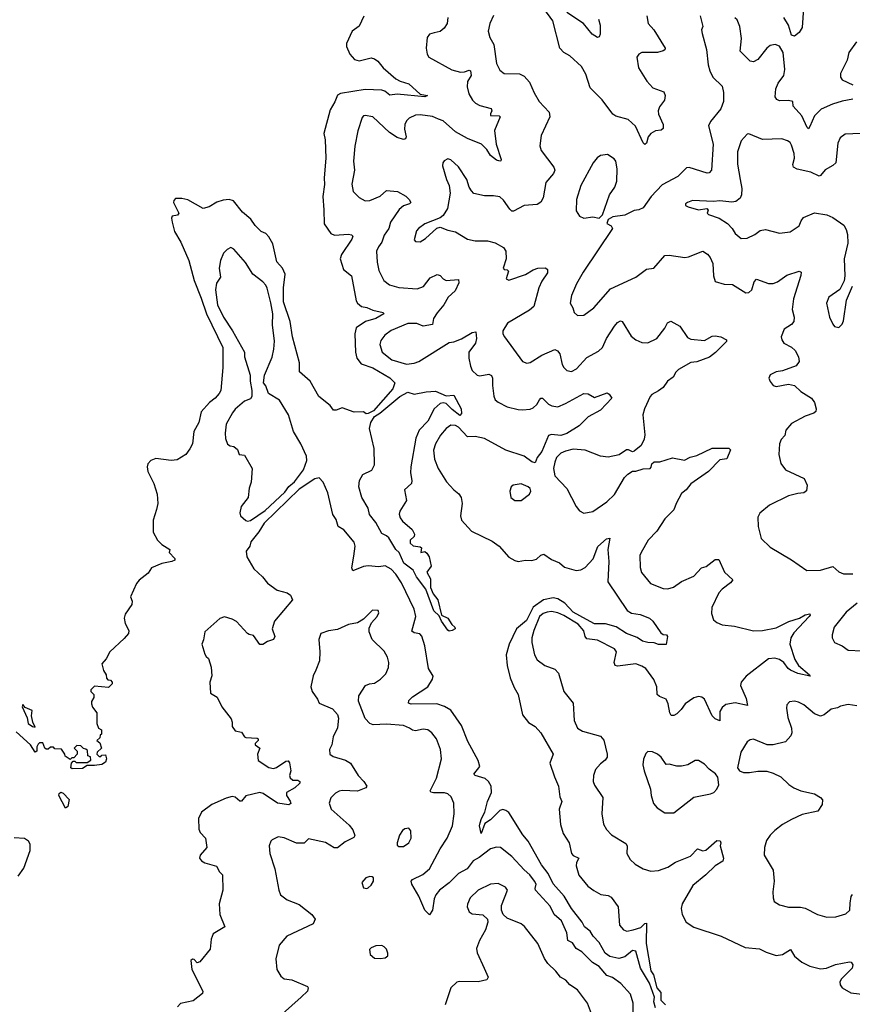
# Model space of a CAD drawing. Extents: x 1892934 to 2008621, y 567149 to 683290.
# Tile 226 of 256: x 1972864 to 1978312, y 643308 to 649750. Entities that reach past the tile are written whole.
import ezdxf

# ---------------------------------------------------------------- set-up
doc = ezdxf.new("R2010")
doc.units = 0

msp = doc.modelspace()

# ---------------------------------------------------------------- linework, layer by layer
at = {"layer": '0CON20XD'}
for points in [[(1975117, 649773), (1975085, 649707.5), (1975040, 649675), (1975002.5, 649595), (1975002.5, 649575), (1975023.8, 649525), (1975055, 649489.2), (1975085, 649482.3), (1975165, 649500.7), (1975185, 649495.4), (1975208.2, 649478.2), (1975242.2, 649435), (1975325, 649362.7), (1975355, 649347.3), (1975411.2, 649331.2), (1975485, 649262.5), (1975532.5, 649255), (1975515, 649246.7), (1975335, 649263.2), (1975286.3, 649256.3), (1975253.3, 649283.2), (1975235, 649290.3), (1975125, 649294.8), (1974962.9, 649267.1), (1974945, 649255.6), (1974927.4, 649212.6), (1974895, 649160.6), (1974854, 649005), (1974864.2, 648965), (1974868.6, 648845), (1974855.8, 648715), (1974858.8, 648671.2), (1974847.3, 648592.7), (1974853.8, 648506.2), (1974856.9, 648415), (1974901.3, 648351.3), (1974925, 648340), (1975016.8, 648346.8), (1975035, 648343.8), (1975043.8, 648335), (1975038.1, 648315), (1974969.5, 648215), (1974960.9, 648185), (1974982.2, 648115), (1975034.5, 648074.5), (1975065, 647912), (1975075.7, 647895), (1975100.8, 647875), (1975135, 647867.6), (1975175, 647849.6), (1975243.3, 647835), (1975246, 647826), (1975195, 647795.5), (1975127.1, 647775), (1975066, 647734), (1975058, 647695), (1975062.2, 647575), (1975070.4, 647535), (1975098.2, 647498.2), (1975175, 647472.9), (1975287.4, 647407.4), (1975318.9, 647375), (1975305.9, 647335), (1975179.6, 647190.4), (1975145, 647173.4), (1975132.4, 647172.4), (1975115, 647185.5), (1975053.4, 647183.4), (1974975, 647211.9), (1974935, 647195.7), (1974917.5, 647195), (1974895.4, 647225.4), (1974821.8, 647285), (1974765.5, 647385), (1974695.5, 647445.5), (1974695.3, 647505), (1974649.7, 647675), (1974634.2, 647775), (1974590, 647905), (1974589.8, 647995), (1974600.4, 648085), (1974584.7, 648124.7), (1974546.2, 648166.2), (1974521.3, 648285), (1974495, 648328.9), (1974475, 648351.5), (1974445, 648365.4), (1974405, 648404.5), (1974376.2, 648445), (1974321.9, 648491.9), (1974262.7, 648565), (1974235, 648573), (1974195, 648569.8), (1974155, 648555.7), (1974105, 648526.7), (1974065, 648515.3), (1973965, 648571.9), (1973925, 648581.5), (1973885, 648579.5), (1973872.6, 648567.4), (1973871.1, 648555), (1973906.4, 648483.6), (1973897.8, 648472.2), (1973862, 648465), (1973857.6, 648452.4), (1973861.3, 648425), (1973877.1, 648365), (1973919.7, 648295), (1973972.2, 648175), (1974005.7, 648045), (1974051.5, 647928.5)], [(1975965, 649778.8), (1975941.1, 649725), (1975929.4, 649675), (1975941.1, 649635), (1975967.1, 649587.1), (1975984.7, 649464.7), (1976005, 649419.2), (1976035, 649398.6), (1976135, 649395.6), (1976165, 649380.8), (1976201.1, 649341.1), (1976231.1, 649271.1), (1976264, 649215), (1976329.2, 649145), (1976334, 649115), (1976277.6, 648992.4), (1976268.1, 648925), (1976275.7, 648895), (1976360, 648785), (1976365.6, 648765), (1976356.8, 648743.2), (1976307.1, 648685), (1976290, 648585), (1976274.4, 648555.6), (1976249.7, 648540.3), (1976165.6, 648534.4), (1976095, 648497.5), (1976085, 648497.5), (1976070.5, 648510.5), (1976030.3, 648570.3), (1976005, 648590.8), (1975965, 648598.6), (1975905, 648597.1), (1975835, 648614.3), (1975821.1, 648631.1), (1975805.7, 648655), (1975790, 648705), (1975735, 648788), (1975685, 648833.3), (1975665, 648840), (1975642.3, 648827.7), (1975633.8, 648815), (1975631.2, 648795), (1975657.1, 648705), (1975675.4, 648665.4), (1975680.5, 648615), (1975663.1, 648515), (1975635, 648470), (1975616.1, 648453.9), (1975515, 648415.8), (1975473.3, 648385), (1975461.2, 648368.8), (1975445, 648310), (1975455, 648300), (1975485, 648297.5), (1975520.5, 648319.5), (1975593.3, 648386.7), (1975615, 648393.3), (1975665, 648372.5), (1975715, 648362.5), (1975795, 648314.3), (1975845, 648304.4), (1975925, 648304.3), (1975975, 648291.4), (1976030.3, 648260.3), (1976046.4, 648236.4), (1976047.8, 648185), (1976028.8, 648125), (1976035, 648116.7), (1976055, 648113.8), (1976063.8, 648105), (1976053.1, 648076.9)], [(1976967.5, 649775), (1976975.6, 649725.6), (1977014.5, 649684.5), (1977088, 649565), (1977085.8, 649554.2), (1977075, 649546.2), (1977037.5, 649535), (1976935, 649535.5), (1976915, 649524.4), (1976901.5, 649505), (1976914, 649435), (1976968.1, 649348.1), (1977006.9, 649305), (1977078.8, 649278.8), (1977088.8, 649255), (1977083.8, 649225), (1977050.3, 649179.7), (1977042.2, 649155), (1977045, 649133.3), (1977075.7, 649065), (1977075, 649037.5), (1977062.5, 649027.5), (1977025, 649022.9), (1976995, 649005.7), (1976977.1, 648985), (1976965, 648942.5), (1976955, 648933.3), (1976944.4, 648944.4), (1976894.6, 649054.6), (1976846.8, 649096.8), (1976765, 649119.2), (1976745, 649132), (1976676.2, 649226.2), (1976597.1, 649305), (1976569.6, 649395), (1976541.5, 649445), (1976463.4, 649513.4), (1976425.7, 649535), (1976399.4, 649565), (1976352.3, 649742.3), (1976295, 649823.1)], [(1976652.2, 649755), (1976662, 649715), (1976663.3, 649655), (1976655, 649637.5), (1976645, 649633.3), (1976611.2, 649655), (1976553.3, 649725), (1976445, 649796.7)], [(1977316.5, 649775), (1977333.8, 649705), (1977326.4, 649683.6), (1977330, 649660), (1977358.6, 649555), (1977368.6, 649455), (1977379.2, 649415), (1977400.8, 649375), (1977461.1, 649315), (1977468.9, 649275), (1977468.9, 649215), (1977451.7, 649168.3), (1977384.3, 649085), (1977371.4, 649055), (1977402.5, 648935), (1977390.8, 648765), (1977375, 648748), (1977362.7, 648747.3), (1977245, 648784), (1977228.3, 648781.7), (1977170.8, 648725), (1977069.1, 648670.9), (1976996.3, 648593.7), (1976945, 648519.4), (1976915, 648505.7), (1976885, 648502.9), (1976825, 648470.9), (1976745, 648460), (1976715, 648443.3), (1976706.7, 648416.7), (1976735, 648401.2), (1976743.8, 648385), (1976551.5, 648098.5), (1976508.6, 648021.4), (1976475.7, 647945), (1976467.1, 647895), (1976484.2, 647865), (1976492, 647835), (1976515, 647816), (1976555, 647817.1), (1976620.6, 647865), (1976730.5, 647989.5), (1976896.7, 648065), (1976965, 648117.1), (1977014.4, 648125.6), (1977085, 648206.9), (1977115, 648210.6), (1977215.6, 648194.4), (1977241.3, 648198.7), (1977335, 648235.7), (1977365, 648216.2), (1977382.5, 648195)], [(1977993.4, 649826.6), (1977985, 649698.8), (1977965, 649666.2), (1977935, 649642.5), (1977915, 649650), (1977894.3, 649715), (1977865, 649765.8)], [(1975665.8, 649765), (1975662, 649725), (1975642, 649695), (1975615, 649674.2), (1975575.7, 649664.3)], [(1978315, 649229.4), (1978245, 649216.4), (1978182, 649198), (1978108.8, 649165), (1978065, 649122), (1978035, 649052.5), (1978025, 649036.2), (1978018, 649045), (1977982.2, 649122.2), (1977926.5, 649185), (1977923.3, 649215), (1977895, 649221.9), (1977835, 649220), (1977818.8, 649228.8), (1977808, 649245), (1977811.7, 649298.3), (1977827.8, 649335), (1977864.5, 649385), (1977871.3, 649425), (1977859.7, 649535), (1977835, 649576.4), (1977808.1, 649588.1), (1977775, 649582.1), (1977753.3, 649565), (1977695, 649490.8), (1977665, 649474.2), (1977645, 649480), (1977579.2, 649545), (1977587.3, 649627.3), (1977577.1, 649705), (1977558.9, 649748.9), (1977543, 649763)], [(1975575.7, 649664.3), (1975545, 649656.2), (1975530, 649635), (1975523.8, 649565), (1975531.2, 649525), (1975542.5, 649505), (1975691.7, 649421.7), (1975748.2, 649408.2), (1975775, 649409.6), (1975805, 649420.6), (1975814, 649415), (1975817.7, 649385), (1975794.4, 649345), (1975791.7, 649311.7), (1975804, 649265), (1975828, 649225), (1975846.2, 649205), (1975875, 649188.9), (1975950, 649170), (1975954, 649155), (1975944, 649135), (1975945, 649123.8), (1976001.2, 649121.2), (1976008.8, 649115), (1975971.1, 649025), (1975981.5, 648935), (1976013.9, 648836.1), (1976013.3, 648826.7), (1976005.8, 648824.2), (1975985, 648831.8), (1975945, 648861.4), (1975921.1, 648901.1), (1975885.3, 648935.3), (1975795, 648972.9), (1975715, 649016.7), (1975635, 649087.8), (1975605, 649100.4), (1975565, 649117.8), (1975485, 649128.8), (1975455, 649126.5), (1975413.8, 649106.2), (1975395, 649089.2), (1975385.5, 649065), (1975383.3, 649035), (1975394, 648985), (1975388.6, 648971.4), (1975375, 648966), (1975335, 648979.5), (1975285, 649012.1), (1975175, 649115.7), (1975125, 649124.2), (1975115, 649122), (1975105, 649110), (1975076.4, 649023.6), (1975057.3, 648922.7), (1975048.4, 648825), (1975054.7, 648765), (1975037.1, 648675), (1975045.9, 648625.9), (1975085, 648587.1), (1975125, 648564.4), (1975155, 648568.5), (1975224, 648595), (1975265, 648632.2), (1975335.5, 648625.5), (1975391.2, 648595), (1975413.8, 648575), (1975423.8, 648555), (1975414.2, 648545.8), (1975375, 648533.1), (1975348.3, 648508.3), (1975290.9, 648425), (1975279.4, 648385), (1975249.1, 648340.9), (1975235, 648294.2), (1975212.5, 648265), (1975198.9, 648235), (1975202.7, 648165), (1975215, 648110), (1975248.1, 648045), (1975285, 648015.6), (1975345, 647998.2), (1975465, 647989.6), (1975506, 648004), (1975549.2, 648060.8), (1975595, 648084.2), (1975615, 648076.2), (1975635, 648054.3), (1975655, 648043.3), (1975735, 648050), (1975737.7, 648027.7), (1975714.6, 647975.4), (1975668.9, 647935), (1975640.6, 647885), (1975595, 647832), (1975572.9, 647795), (1975565, 647756), (1975505, 647745.8), (1975463.2, 647763.2), (1975405, 647762.1), (1975295.8, 647715.8), (1975253.1, 647686.9), (1975228, 647652), (1975221.9, 647625), (1975237.1, 647575), (1975299.2, 647525), (1975395, 647496.9), (1975445, 647502.2), (1975476.2, 647515), (1975675, 647639.2), (1975705, 647643.8), (1975755, 647662.5), (1975825, 647703.1), (1975848.6, 647708.6), (1975852.5, 647665), (1975845.9, 647635), (1975802.8, 647575), (1975802.8, 647535), (1975814.1, 647484.1), (1975825.4, 647455.4), (1975856.7, 647425), (1975875, 647420.6), (1975935, 647430.6), (1975952.5, 647422.5), (1975958.5, 647405), (1975957.5, 647357.5), (1975966.8, 647286.8), (1975975, 647264), (1975995, 647247.5), (1976055, 647218.1), (1976125, 647200.5), (1976155, 647198.9), (1976205, 647201.9), (1976225, 647210.6), (1976247.4, 647232.6), (1976265, 647264.2), (1976275, 647274.2), (1976285, 647274.2), (1976325, 647234.4), (1976345.8, 647224.2), (1976385, 647218.1), (1976435, 647238.6), (1976555, 647305.6), (1976585, 647302.9), (1976625, 647278), (1976708.3, 647308.3), (1976721.2, 647301.2), (1976738, 647275), (1976665, 647196.7), (1976585, 647152.5), (1976526, 647094), (1976445, 647042.2), (1976405, 647028.9), (1976345, 647035.8), (1976325, 647030), (1976281.6, 646925), (1976249.8, 646885), (1976238.3, 646851.8), (1976215, 646857.3), (1976165, 646894.8), (1976045, 646933.2), (1975905, 647010.8), (1975845, 647023.7), (1975795, 647020.2), (1975735, 647083.6), (1975715, 647095.6), (1975685, 647096.8), (1975655, 647076.2), (1975618.9, 647031.1), (1975586.2, 646975), (1975572.5, 646935), (1975578.2, 646875), (1975603.5, 646815), (1975657.6, 646727.6), (1975705, 646673.8), (1975738.3, 646648.3), (1975752.5, 646625), (1975760, 646585), (1975748, 646505), (1975756.2, 646475), (1975821.2, 646405), (1975955, 646339.4), (1976000.8, 646305), (1976064.5, 646234.5), (1976105, 646211.2), (1976125, 646206), (1976175, 646214), (1976215, 646211.2), (1976245, 646220), (1976275, 646248), (1976295, 646254), (1976345, 646218.8), (1976396.2, 646196.2), (1976428.5, 646168.5), (1976505, 646147.5), (1976535, 646151.9), (1976565, 646167.1), (1976617.6, 646222.4), (1976647.2, 646302.8), (1976705, 646353.3), (1976725, 646357.5), (1976711.9, 646285), (1976718.8, 646205), (1976711.9, 646071.9), (1976840, 645885), (1976867.9, 645867.9), (1976925, 645858.2), (1976985, 645835.4), (1977007.1, 645815), (1977059.3, 645739.3), (1977075, 645728), (1977095.7, 645725.7), (1977104, 645715), (1977095, 645662.5), (1977045, 645662.5), (1977015, 645673.8), (1976973.8, 645676.2), (1976940, 645685), (1976905, 645707.5), (1976835, 645734), (1976767.6, 645777.6), (1976697.5, 645797.5), (1976625, 645798.3), (1976573.8, 645825), (1976485, 645873), (1976432.1, 645932.1), (1976385, 645960.6), (1976355, 645967.1), (1976291.9, 645955), (1976224.4, 645905.6), (1976181.1, 645818.9), (1976115.8, 645765), (1976066.5, 645665), (1976047.7, 645595), (1976053.2, 645525), (1976072.9, 645445), (1976100, 645380), (1976127.1, 645335), (1976155, 645203.3), (1976192.8, 645152.8), (1976236.2, 645125), (1976275.4, 645085.4), (1976354, 644945), (1976332.5, 644885), (1976363.3, 644796.7), (1976389.4, 644735), (1976399.1, 644665), (1976411.1, 644635), (1976394.5, 644584.5), (1976402.9, 644485), (1976421.4, 644425), (1976459.5, 644365), (1976474.5, 644295), (1976485, 644281.9), (1976522, 644265), (1976507.1, 644235), (1976505.6, 644215), (1976523.3, 644153.3), (1976581.3, 644081.3), (1976622.1, 644052.1), (1976666.2, 644026.2), (1976715, 644020.4), (1976735, 644009.5), (1976780.2, 643945), (1976790, 643825), (1976814.5, 643794.5), (1976837.5, 643787.5), (1976878.8, 643795), (1976928.6, 643811.4), (1976955, 643837.5), (1976965, 643840), (1976963.3, 643705), (1976995, 643527.5), (1977011.1, 643501.1), (1977034.2, 643415), (1977058.5, 643385), (1977059.4, 643335), (1977090, 643305)], [(1978338.8, 649605), (1978290, 649535), (1978278, 649485), (1978235, 649397.5), (1978234.3, 649375), (1978245, 649356), (1978315, 649324.2)], [(1978365, 649006.4), (1978265, 649000.6), (1978233.6, 648976.4), (1978216.6, 648943.4), (1978204.4, 648815), (1978185, 648795.6), (1978135, 648767.1), (1978105, 648730.8), (1978095, 648727.5), (1978042.1, 648752.1), (1977951.4, 648771.4), (1977928, 648785), (1977923.3, 648803.3), (1977933.8, 648845), (1977932.9, 648875), (1977915, 648930), (1977905, 648947.5), (1977888.3, 648958.3), (1977851.2, 648971.2), (1977725, 648965.6), (1977635, 649003.8), (1977625, 649001.2), (1977585, 648958.8), (1977560.9, 648885), (1977560.4, 648805), (1977577.7, 648705), (1977590.4, 648645), (1977588.2, 648605), (1977578, 648582), (1977549.6, 648560.4), (1977525, 648556.2), (1977445, 648565.4), (1977405, 648561.9), (1977267.7, 648567.7), (1977233.3, 648555), (1977221.2, 648545), (1977221.2, 648535), (1977237.5, 648525), (1977305, 648507.1), (1977360, 648515), (1977370, 648505), (1977363.3, 648485), (1977372.5, 648475), (1977441.7, 648451.7), (1977496.5, 648416.5), (1977526.9, 648385), (1977545, 648352.5), (1977585, 648318), (1977625, 648321.9), (1977675, 648345.7), (1977709.7, 648370.3), (1977745, 648378.6), (1977835, 648354.2), (1977905, 648362.9), (1977965, 648400.8), (1977977.1, 648435), (1977993.6, 648456.4), (1978065, 648486), (1978145, 648474.2), (1978185, 648455.8), (1978256.2, 648405), (1978272.3, 648377.7), (1978281.4, 648345), (1978282.7, 648287.3), (1978260, 648185), (1978264.2, 648075), (1978258.3, 648041.7), (1978230, 647985), (1978158.8, 647935), (1978144, 647895), (1978164.2, 647804.2), (1978185, 647757.5), (1978195, 647742.5), (1978225, 647737.5)], [(1976655, 648452.5), (1976677, 648473), (1976724.3, 648605), (1976758.6, 648655), (1976771.1, 648695), (1976774.5, 648775), (1976765.6, 648825), (1976755, 648840.8), (1976709.5, 648869.5), (1976665, 648862), (1976643, 648847), (1976616, 648815), (1976535, 648666.2), (1976508.1, 648575), (1976505, 648500), (1976526.7, 648465), (1976555, 648452.9), (1976615, 648461.2), (1976655, 648452.5)], [(1974355, 646469.4), (1974375, 646474.7), (1974470.8, 646539.2), (1974600, 646660), (1974625, 646696), (1974663.5, 646726.5), (1974722.4, 646805), (1974743.3, 646866.7), (1974740, 646895), (1974703.6, 646975), (1974656.4, 647055), (1974622.9, 647165), (1974565, 647260.8), (1974493.1, 647305), (1974474, 647355), (1974458.8, 647375), (1974466.2, 647425), (1974517.4, 647542.6), (1974528.2, 647595), (1974532.5, 647647.5), (1974517.8, 647755), (1974521.3, 647825), (1974507.7, 647897.7), (1974484.7, 647994.7), (1974475, 648014.3), (1974455.8, 648035.8), (1974389.6, 648085), (1974341.2, 648161.2), (1974265, 648248.8), (1974245, 648260), (1974222.3, 648247.7), (1974197.7, 648222.3), (1974179.2, 648175), (1974170, 648125), (1974178.2, 648065), (1974152.6, 648027.4), (1974146.4, 647983.6), (1974159.7, 647885), (1974198.1, 647805), (1974257.8, 647715), (1974334.6, 647575), (1974336.2, 647545), (1974372, 647425), (1974371.9, 647385), (1974384.4, 647325), (1974384, 647286), (1974375, 647270), (1974335, 647254), (1974275, 647201.4), (1974257.5, 647177.5), (1974215.5, 647105), (1974208.1, 647045), (1974210.7, 647010.7), (1974225, 646974), (1974242.5, 646962.5), (1974265, 646957.8), (1974289.3, 646939.3), (1974301.2, 646905), (1974335, 646901.2), (1974385.8, 646815), (1974379.2, 646725), (1974365.8, 646684.2), (1974360, 646625), (1974313.3, 646565), (1974303.9, 646523.9), (1974310, 646505), (1974345, 646474.2), (1974355, 646469.4)], [(1977382.5, 648195), (1977399.2, 648155), (1977404.3, 648074.3), (1977415, 648037.5), (1977475, 648020), (1977528.8, 648018.8), (1977615, 647962.5), (1977635, 647966), (1977655, 647983.8), (1977670, 648035), (1977685, 648053.8), (1977764.4, 648024.4), (1977795, 648024.4), (1977823.8, 648035), (1977885, 648080), (1977965, 648105.8), (1977978.1, 648098.1), (1977975.9, 648075.9), (1977926.8, 647925), (1977919.6, 647855), (1977931.1, 647805), (1977930, 647775), (1977913.6, 647756.4), (1977866.5, 647725), (1977846.8, 647675), (1977850.4, 647655), (1977864.5, 647635), (1977915, 647606.9), (1977938.6, 647585), (1977961.4, 647545), (1977965.6, 647514.4), (1977944.2, 647485.8), (1977855, 647453.8), (1977815, 647446), (1977775, 647426.7), (1977766.7, 647405), (1977775, 647382.5), (1977795, 647357.5), (1977815, 647350), (1977895, 647366), (1977935, 647356.2), (1977975, 647318.8), (1978044.4, 647274.4), (1978064, 647245), (1978075.8, 647205), (1978072.7, 647187.3), (1978060, 647175), (1978005, 647157.1), (1977915, 647108.6), (1977878.1, 647065), (1977870.2, 647029.8), (1977847.2, 647002.8), (1977836.9, 646975), (1977832, 646905), (1977845.8, 646845.8), (1977876.2, 646805), (1977997.6, 646747.6), (1978017.5, 646705), (1978012.9, 646667.1), (1977995, 646654.3), (1977955, 646651.4), (1977895, 646635.7), (1977770, 646575), (1977708.3, 646521.7), (1977694.1, 646495.9), (1977697.5, 646435), (1977716.2, 646355), (1977775, 646300), (1977915, 646216.2), (1978015, 646146.2), (1978105, 646148.6), (1978185, 646171.9), (1978225, 646138.1), (1978255, 646125.6), (1978315.4, 646124.6)], [(1976053.1, 648076.9), (1976046.7, 648055), (1976065, 648046.2), (1976175, 648082.9), (1976225, 648114.4), (1976253.9, 648123.9), (1976305, 648127.5), (1976318, 648115), (1976316.9, 648095), (1976280.4, 648039.6), (1976261.4, 647995), (1976227.5, 647875), (1976199.6, 647850.4), (1976056.2, 647765), (1976026, 647715), (1976026.2, 647695), (1976036.2, 647675), (1976155, 647513.8), (1976182.3, 647502.3), (1976205, 647507.5), (1976280, 647555), (1976365, 647592.9), (1976384.5, 647584.5), (1976398.6, 647565), (1976414.6, 647494.6), (1976424.6, 647474.6), (1976445.5, 647455.5), (1976475, 647449.5), (1976506.9, 647465), (1976575, 647539.4), (1976652.5, 647582.5), (1976678, 647605), (1976704.2, 647665), (1976755.6, 647745), (1976775, 647768.6), (1976795, 647780), (1976805.6, 647775.6), (1976865, 647680.8), (1976895, 647655.8), (1976935, 647637.5), (1976975, 647635.6), (1977033.8, 647665), (1977085, 647732), (1977103.1, 647766.9), (1977125, 647777.5), (1977184.4, 647744.4), (1977235, 647671.2), (1977255, 647659.2), (1977345, 647651.9), (1977395, 647679.4), (1977415, 647682.9), (1977452.5, 647675), (1977490, 647655), (1977490, 647645), (1977418, 647572), (1977377.6, 647542.4), (1977295, 647511.1), (1977255, 647507.5), (1977175, 647462.2), (1977156.8, 647443.2), (1977139.3, 647410.7), (1977103.9, 647386.1), (1977074.3, 647345), (1977045, 647321.1), (1977001.2, 647298.8), (1976989.6, 647285), (1976951.8, 647205), (1976942.7, 647165), (1976955.7, 647035), (1976951.4, 647005), (1976930, 646965), (1976885, 646926.7), (1976875, 646923.3), (1976847.1, 646937.1), (1976835, 646935.7), (1976787.3, 646902.7), (1976715, 646888), (1976665, 646895.7), (1976564.6, 646934.6), (1976485, 646940.6), (1976435, 646928.4), (1976405.7, 646914.3), (1976377.3, 646885), (1976365.5, 646855), (1976358.1, 646815), (1976366.2, 646765), (1976445, 646683.3), (1976506.2, 646565), (1976527.3, 646537.3), (1976555, 646520.8), (1976615, 646533.1), (1976705.8, 646595), (1976756.9, 646643.1), (1976821.2, 646755), (1976842.7, 646777.3), (1976875, 646797.5), (1976895, 646797.5), (1976945, 646812.5), (1976990, 646815), (1976997, 646823), (1977000, 646845), (1977015, 646857.5), (1977053, 646857), (1977135, 646883.1), (1977215, 646868.6), (1977251.3, 646888.7), (1977295, 646898.1), (1977395, 646946.7), (1977505, 646948), (1977515.9, 646935.9), (1977491.7, 646878.3), (1977445, 646870), (1977372.5, 646795), (1977255, 646713.8), (1977225, 646674.2), (1977195, 646651.2), (1977159.4, 646585), (1977145, 646542.5), (1977085, 646484), (1977033.1, 646405), (1976975.9, 646344.1), (1976930, 646265), (1976922.9, 646245), (1976923.6, 646166.4), (1976933.5, 646133.5), (1976991.9, 646061.9), (1977075, 646029.4), (1977105, 646026.9), (1977142.6, 646037.4), (1977195, 646075.5), (1977275, 646110), (1977325, 646163.1), (1977356.2, 646173.8), (1977415, 646218.6), (1977438.1, 646218.1), (1977475.8, 646135), (1977530, 646085), (1977516, 646065), (1977460.8, 646025), (1977439.4, 646000.6), (1977394, 645905), (1977392, 645865), (1977404.3, 645824.3), (1977425.8, 645805.8), (1977460.9, 645790.9), (1977541.7, 645781.7), (1977665, 645751.9), (1977725, 645754.3), (1977815, 645770.6), (1977898.1, 645811.9), (1977966, 645834), (1978005, 645857.5), (1978035, 645862.5), (1978037.5, 645855), (1978030, 645845), (1977930.5, 645739.5), (1977911.1, 645705), (1977903.1, 645665), (1977936.9, 645565), (1977959.4, 645525), (1978032.5, 645465), (1978037.5, 645455), (1977955, 645472.5), (1977907.8, 645495), (1977892.7, 645505), (1977865, 645544.5), (1977835, 645564.5), (1977805, 645573.3), (1977765, 645568.1), (1977617.1, 645455), (1977584.4, 645415), (1977581.9, 645395), (1977618.1, 645308.1), (1977626.7, 645263.3), (1977545, 645280.5), (1977485, 645269.4), (1977460.5, 645249.5), (1977446.5, 645225), (1977445, 645163.8), (1977415, 645175.5), (1977395, 645196.5), (1977345, 645304), (1977328.2, 645318.2), (1977305, 645323.1), (1977275, 645313.1), (1977218.6, 645275), (1977193.3, 645236.7), (1977165, 645208.9), (1977145, 645196.9), (1977127.9, 645197.9), (1977118.9, 645215), (1977108.5, 645275), (1977095, 645303.8), (1977051.5, 645321.5), (1977035.8, 645335), (1977033.8, 645385), (1977014.3, 645434.3), (1976960.6, 645505), (1976935, 645521.5), (1976895, 645535.5), (1976775, 645520.7), (1976760, 645525), (1976753.2, 645545), (1976770, 645615), (1976756.4, 645635), (1976645, 645691.8), (1976575, 645700), (1976564.1, 645714.1), (1976555, 645752.7), (1976519.7, 645795), (1976425, 645853), (1976385, 645869), (1976345, 645877.8), (1976315, 645873.9), (1976290, 645865), (1976266.3, 645845), (1976228.6, 645755), (1976215.4, 645705), (1976215.4, 645675), (1976233.3, 645595), (1976251.4, 645561.4), (1976300, 645525), (1976365, 645500), (1976389.4, 645475), (1976424.2, 645355), (1976485, 645277.5), (1976491.4, 645165), (1976513.8, 645115), (1976547.5, 645095), (1976665, 645063.1), (1976686.2, 645036.2), (1976708.5, 644945), (1976708.1, 644925), (1976695.8, 644905), (1976665, 644882.5), (1976631.9, 644845), (1976619.5, 644805), (1976617.8, 644765), (1976625, 644742), (1976680.3, 644660.3), (1976672.5, 644555), (1976685, 644486.2), (1976705, 644452), (1976736.9, 644416.9), (1976830.6, 644360.6), (1976838.6, 644345), (1976837.5, 644295), (1976859.2, 644255), (1976891.2, 644225), (1976944.5, 644194.5), (1976995, 644180), (1977045, 644184.4), (1977105, 644204.6), (1977155, 644238.6), (1977253.2, 644276.8), (1977300, 644325), (1977335, 644313.3), (1977355, 644316.7), (1977425, 644379.1), (1977447.9, 644377.9), (1977452.5, 644365), (1977448.8, 644345), (1977469.2, 644265), (1977464.3, 644245.7), (1977415, 644214.3), (1977354.4, 644155), (1977268.9, 644085), (1977198.1, 643965), (1977193.3, 643935), (1977198.6, 643895), (1977226, 643845), (1977275, 643811.9), (1977455, 643754.3), (1977610.8, 643680.8), (1977705, 643670.6), (1977748.8, 643648.8), (1977815, 643626.9), (1977855, 643633.3), (1977907.7, 643667.7), (1977935, 643622.5), (1977983, 643583), (1978035, 643558.6), (1978105, 643541.4), (1978142.5, 643545), (1978202.4, 643567.6), (1978295, 643586.7), (1978305, 643583.3), (1978315.8, 643565.8), (1978311.4, 643545), (1978242.5, 643475), (1978230, 643455), (1978232.5, 643435), (1978246, 643415), (1978303.6, 643383.6), (1978395, 643371.4)], [(1978225, 647737.5), (1978245, 647757.5), (1978255, 647780), (1978274, 647915), (1978313.2, 648006.8)], [(1974051.5, 647928.5), (1974087, 647825), (1974192.7, 647605), (1974193.8, 647475), (1974179.5, 647325), (1974170.6, 647305), (1974144.5, 647275), (1974106.4, 647245), (1974052.9, 647185), (1974037.1, 647115), (1974003.8, 647055), (1973994.1, 646975.9), (1973978.3, 646941.7), (1973951.4, 646905), (1973895, 646870), (1973855, 646866.9), (1973755, 646878.5), (1973723.6, 646866.4), (1973703.5, 646845), (1973697.9, 646825), (1973702.5, 646795), (1973741.9, 646715), (1973762.9, 646645), (1973768.8, 646585), (1973758.8, 646545), (1973737.5, 646475), (1973737.7, 646397.7), (1973766.7, 646345), (1973795, 646316.7), (1973847.5, 646285), (1973842.5, 646265), (1973880, 646225), (1973880, 646215), (1973860, 646205), (1973795, 646192), (1973727.5, 646165), (1973705, 646130), (1973646.1, 646083.9), (1973627.7, 646062.3), (1973590, 645975), (1973600, 645945), (1973597.5, 645925), (1973555, 645860), (1973547.5, 645835), (1973555, 645800), (1973578, 645755), (1973575.5, 645735), (1973548.3, 645701.7), (1973453.8, 645615), (1973430.7, 645569.3), (1973402.5, 645535), (1973413, 645493), (1973430, 645465), (1973431.7, 645441.7), (1973441.7, 645431.7), (1973458.3, 645428.3), (1973470, 645415), (1973470, 645405), (1973445, 645380), (1973355, 645390), (1973330, 645365), (1973330, 645355), (1973350, 645335), (1973350, 645315), (1973335, 645290), (1973333.3, 645275), (1973341.7, 645251.7), (1973370, 645215), (1973370, 645145), (1973380, 645115), (1973400, 645105), (1973400, 645075), (1973391.7, 645068.3), (1973388.3, 645051.7), (1973370, 645035), (1973388.3, 645018.3), (1973400, 644985), (1973371.7, 644958.3), (1973370, 644945), (1973385, 644930), (1973395, 644930), (1973401.7, 644938.3), (1973425, 644940), (1973432.5, 644915), (1973426.4, 644893.6), (1973401.7, 644878.3), (1973355, 644870), (1973305, 644870), (1973275, 644850), (1973208.3, 644848.3), (1973200, 644855), (1973202.5, 644885), (1973215, 644900), (1973225, 644900), (1973235, 644890), (1973305, 644890), (1973330, 644905), (1973328.3, 644928.3), (1973310, 644935), (1973308.3, 644968.3), (1973298.3, 644978.3), (1973281.7, 644981.7), (1973265, 645000), (1973238.3, 645001.7), (1973220, 644985), (1973240, 644965), (1973240, 644945), (1973218.3, 644921.7), (1973205, 644920), (1973195, 644910), (1973161.7, 644931.7), (1973160, 644945), (1973138.3, 644978.3), (1973095, 644980), (1973085, 644990), (1973065, 644990), (1973051.7, 644978.3), (1973038.3, 644978.3), (1973030, 644985), (1973015, 645020), (1972995, 645020), (1972985, 645010), (1972977, 644993), (1972975.9, 644964.1), (1972965, 644957.5), (1972934.2, 645005), (1972841.2, 645091.2)], [(1975675, 645750), (1975665, 645756), (1975625, 645814), (1975608.9, 645848.9), (1975573.5, 645883.5), (1975521.4, 646025), (1975460.6, 646105), (1975438.3, 646148.3), (1975377.3, 646195), (1975347.5, 646265), (1975325, 646284.3), (1975279.3, 646359.3), (1975265, 646374.2), (1975235, 646387.8), (1975195, 646460.8), (1975153.6, 646513.6), (1975143.9, 646553.9), (1975103.6, 646623.6), (1975083.9, 646693.9), (1975088, 646735), (1975108.8, 646775), (1975167.5, 646802.5), (1975185, 646837.5), (1975184.7, 646945), (1975153.3, 647075), (1975163.1, 647115), (1975185.3, 647155), (1975220, 647175), (1975351.8, 647285), (1975405, 647313.5), (1975445, 647299.5), (1975525, 647316.4), (1975585, 647318.9), (1975655, 647290), (1975705, 647293.3), (1975753.8, 647205), (1975756.1, 647173.9), (1975745, 647161.2), (1975695, 647199.2), (1975655, 647240), (1975635, 647244.5), (1975615, 647238.9), (1975576.9, 647205), (1975535.8, 647124.2), (1975478.5, 647065), (1975457.2, 647012.8), (1975424.4, 646825), (1975421.9, 646785), (1975430.8, 646735), (1975428.8, 646715), (1975381.4, 646675), (1975395.6, 646605), (1975351.8, 646535), (1975347.9, 646515), (1975355, 646491.2), (1975370.3, 646470.3), (1975432.5, 646415), (1975447.5, 646385), (1975445, 646370), (1975420, 646345), (1975420, 646325), (1975438.3, 646308.3), (1975485, 646302.5), (1975492.5, 646295), (1975490, 646265), (1975515, 646270), (1975529.3, 646259.3), (1975543.3, 646235), (1975555.9, 646174.1), (1975527.5, 646135), (1975553.1, 646093.1), (1975552.5, 646035), (1975568.9, 645995), (1975600.4, 645955), (1975624.2, 645854.2), (1975665.2, 645835.2), (1975692.7, 645792.7), (1975712, 645775), (1975713.8, 645765), (1975695, 645753.1), (1975675, 645750)], [(1977024.6, 643285), (1977014.5, 643325), (1977017.1, 643355), (1976986.3, 643446.3), (1976925.9, 643545), (1976895, 643656.7), (1976875, 643660), (1976825, 643618.9), (1976785, 643608.2), (1976725, 643621.9), (1976695, 643642.5), (1976655, 643712.7), (1976616.5, 643755), (1976597.5, 643787.5), (1976559.1, 643815), (1976545.8, 643845.8), (1976474.6, 643934.6), (1976426.9, 644015), (1976355, 644096.1), (1976321.6, 644165), (1976278.9, 644221.1), (1976190.5, 644375), (1976156.9, 644416.9), (1976065, 644562.5), (1976046.4, 644576.4), (1976025, 644581.9), (1976005, 644576.7), (1975945, 644515.5), (1975908.6, 644491.4), (1975883.8, 644425), (1975873.8, 644475), (1975877.1, 644495), (1975885.5, 644525), (1975907.5, 644565), (1975926.4, 644635), (1975950.5, 644695), (1975949.5, 644735), (1975931.5, 644765), (1975909.4, 644785), (1975844.7, 644804.7), (1975835.8, 644815), (1975876, 644865), (1975865, 644903.3), (1975797, 645027), (1975755, 645132), (1975685, 645231.9), (1975645, 645257.7), (1975594.7, 645274.7), (1975425, 645272.5), (1975409.5, 645279.5), (1975410.6, 645295), (1975435, 645320.5), (1975536, 645385), (1975565.8, 645435), (1975570, 645455), (1975540, 645505), (1975514.6, 645654.6), (1975495, 645718), (1975482.6, 645732.6), (1975445, 645738.5), (1975430.2, 645750.2), (1975456.4, 645845), (1975445.4, 645894.6), (1975361.9, 646065), (1975325, 646122.8), (1975295, 646154.6), (1975255, 646178.2), (1975215, 646171.5), (1975145, 646177.5), (1975115, 646171.8), (1975043.8, 646143.8), (1975037.3, 646165), (1975050.2, 646239.8), (1975058.5, 646305), (1975052.4, 646332.4), (1974985, 646411.9), (1974948.2, 646435), (1974935, 646480.8), (1974912.3, 646512.3), (1974881.1, 646655), (1974849.5, 646725), (1974825, 646753.6), (1974795, 646747.3), (1974692.1, 646677.9), (1974464.6, 646455.4), (1974430.2, 646399.8), (1974375.8, 646335), (1974370, 646305), (1974347.3, 646272.7), (1974350.8, 646235), (1974397.4, 646157.4), (1974454, 646105), (1974485, 646064), (1974548.3, 646018.3), (1974615, 646000), (1974636.2, 645985), (1974650, 645955), (1974531.9, 645815), (1974516.7, 645765), (1974534.2, 645715), (1974525.7, 645694.3), (1974485, 645681.4), (1974455, 645662.2), (1974435, 645661.9), (1974395, 645720.8), (1974365, 645726.9), (1974354.7, 645734.7), (1974283, 645813), (1974255, 645829.2), (1974205, 645842.5), (1974175, 645832), (1974076, 645745), (1974067.5, 645692.5), (1974056.7, 645665), (1974075, 645600), (1974083.6, 645583.6), (1974100.7, 645570.7), (1974118, 645515), (1974121.7, 645458.3), (1974107.5, 645415), (1974113.4, 645343.4), (1974157.3, 645317.3), (1974186, 645255), (1974247.1, 645175), (1974254.2, 645155), (1974253.8, 645125), (1974275, 645096.7), (1974315, 645088), (1974335, 645058.8), (1974345, 645053.8), (1974418.9, 645048.9), (1974425.6, 645045), (1974423.8, 645035), (1974404.6, 645015.4), (1974404.4, 645005.6), (1974436.7, 644985), (1974420.9, 644945), (1974425, 644903.8), (1974495, 644857.1), (1974525, 644851.4), (1974545, 644856.9), (1974605, 644900), (1974621.1, 644901.1), (1974628.8, 644888.8), (1974638, 644835), (1974630.6, 644805), (1974635, 644790), (1974652.5, 644775), (1974685, 644774.4), (1974696.9, 644765), (1974698.1, 644755), (1974665.2, 644724.8), (1974610.8, 644695), (1974610.6, 644675), (1974635, 644637.5), (1974637.6, 644622.4), (1974625, 644614.4), (1974551.2, 644625), (1974458.5, 644688.5), (1974435, 644693.3), (1974345, 644672.9), (1974315, 644636.5), (1974305, 644637.3), (1974275, 644664.5), (1974255, 644667.3), (1974215, 644657.5), (1974122, 644615), (1974055, 644566), (1974033.8, 644525), (1974036, 644455), (1974045, 644433.3), (1974079.2, 644395), (1974090, 644335), (1974046.2, 644285), (1974042, 644265), (1974055, 644246.2), (1974075, 644234.2), (1974152.9, 644212.9), (1974172.5, 644175), (1974190.8, 644155), (1974193.1, 644055), (1974169.1, 643965), (1974173.9, 643895), (1974206.2, 643815), (1974130.9, 643769.1), (1974117.5, 643735), (1974110.7, 643669.3), (1974043.2, 643586.8), (1974025, 643580), (1974005, 643601.2), (1973995, 643603.3), (1973984, 643595), (1973990.8, 643535), (1974063.3, 643395), (1974060.7, 643379.3), (1973999.5, 643330.5), (1973916.4, 643313.6), (1973897.7, 643292.3)], [(1976105, 646603.8), (1976145, 646604), (1976201.2, 646645), (1976208, 646665), (1976205, 646682.5), (1976192.5, 646695), (1976145, 646714.2), (1976092.5, 646705), (1976081.2, 646695), (1976072, 646665), (1976078.8, 646625), (1976105, 646603.8)], [(1978345, 645932.5), (1978271.9, 645875), (1978194.3, 645775), (1978180, 645725), (1978181.2, 645705), (1978195.9, 645675.9), (1978245, 645654.2), (1978285, 645625.8), (1978375, 645620.8)], [(1976880.5, 643195), (1976878.2, 643315), (1976860.6, 643375), (1976797.5, 643445), (1976743.3, 643483.3), (1976706.9, 643496.9), (1976655.2, 643555.2), (1976612.8, 643582.7), (1976542.6, 643652.6), (1976505, 643674.4), (1976480.6, 643710.6), (1976450.6, 643725), (1976444.6, 643775), (1976408.8, 643855), (1976360.9, 643895), (1976335, 643950.6), (1976240, 644055), (1976236.5, 644065), (1976243.1, 644095), (1976234, 644114), (1976203.1, 644155), (1976165, 644187.8), (1976085.4, 644275.4), (1976011.2, 644335), (1975985, 644336.7), (1975945, 644326.5), (1975870.8, 644269.2), (1975832.4, 644247.6), (1975793.3, 644195), (1975736.7, 644165), (1975675, 644102.9), (1975611.9, 644055), (1975586.9, 644025), (1975577.5, 643997.5), (1975565.7, 643924.3), (1975545, 643893.3), (1975515, 643924), (1975476.7, 644016.7), (1975430.8, 644095), (1975426, 644115), (1975435, 644125.6), (1975503, 644157), (1975545, 644195.6), (1975614.6, 644325), (1975660.8, 644395), (1975695.5, 644475.5), (1975706.4, 644553.6), (1975704.4, 644624.4), (1975687.5, 644665), (1975666.7, 644685), (1975645, 644691.9), (1975571.1, 644691.1), (1975555.6, 644695.6), (1975549.2, 644705), (1975591.3, 644788.7), (1975623.5, 644915), (1975618.5, 644975), (1975590.6, 645045), (1975560.8, 645085), (1975535, 645104.3), (1975505, 645109.4), (1975455, 645097.7), (1975435, 645101.8), (1975415.7, 645115), (1975375, 645132.7), (1975265, 645141.5), (1975177, 645137), (1975154.5, 645144.5), (1975125, 645177.5), (1975082.1, 645292.1), (1975082.7, 645327.3), (1975126.1, 645393.9), (1975153.9, 645406.1), (1975185, 645408.8), (1975225, 645436), (1975259.7, 645470.3), (1975277.6, 645512.4), (1975280.6, 645545), (1975270.5, 645580.5), (1975248.3, 645618.3), (1975170.8, 645695), (1975152, 645745), (1975151.7, 645768.3), (1975166.4, 645803.6), (1975202.5, 645845), (1975215, 645870), (1975210, 645885), (1975173.9, 645886.1), (1975115, 645827.5), (1975075, 645803.3), (1975015, 645792.5), (1974945, 645760), (1974885, 645751.4), (1974835, 645733.8), (1974820.8, 645695), (1974828.9, 645615), (1974826.7, 645555), (1974802.5, 645495)], [(1974802.5, 645495), (1974785, 645457.5), (1974770, 645385), (1974777.5, 645355), (1974813.3, 645305), (1974825, 645277.5), (1974910.5, 645240.5), (1974943.3, 645205), (1974950.7, 645180.7), (1974943.9, 645116.1), (1974915, 645057.5), (1974906.9, 645005), (1974890.8, 644975), (1974893.8, 644945), (1974915, 644929.2), (1974996.7, 644905), (1975029.2, 644885), (1975079.2, 644805), (1975117, 644767), (1975136, 644735), (1975130, 644725), (1975075, 644703.6), (1974975, 644706.9), (1974955, 644702.1), (1974930.1, 644689.9), (1974900.7, 644659.3), (1974888.5, 644625), (1974901.9, 644585), (1975021.1, 644481.1), (1975045, 644448.8), (1975057.1, 644412.9), (1975050.8, 644399.2), (1974995, 644371.4), (1974945, 644331.4), (1974922, 644332), (1974865, 644366.9), (1974755, 644390), (1974725, 644362.9), (1974675, 644363.2), (1974595, 644398), (1974555, 644403.8), (1974517.5, 644385), (1974507.5, 644375), (1974496.2, 644345), (1974500.8, 644295), (1974534.2, 644195), (1974559.2, 644055), (1974571.2, 644025), (1974615, 643992.5), (1974692.3, 643962.3), (1974775.5, 643895.5), (1974798.8, 643865), (1974783.8, 643835), (1974612.5, 643755), (1974561.2, 643695), (1974541.2, 643605), (1974546.2, 643535), (1974572.2, 643492.2), (1974595, 643475.7), (1974645, 643469.4), (1974747.5, 643425), (1974752.5, 643415), (1974747.5, 643395), (1974706.2, 643355), (1974584, 643245)], [(1972965, 645122.5), (1972950, 645155), (1972942.5, 645195), (1972945, 645230), (1972901.2, 645251.2), (1972885, 645270), (1972880, 645255), (1972913.3, 645183.3), (1972920, 645145), (1972947.5, 645125), (1972965, 645122.5)], [(1978341.7, 645261.7), (1978285, 645268.8), (1978235, 645257.9), (1978215, 645247.3), (1978175, 645239.4), (1978128, 645202), (1978105, 645194.4), (1978065, 645208.6), (1977995, 645267.1), (1977960, 645285), (1977935, 645292), (1977901.7, 645288.3), (1977885, 645267.5), (1977880.8, 645245), (1977891.4, 645185), (1977914.2, 645115), (1977917.1, 645085), (1977910.8, 645065), (1977875, 645025.7), (1977795, 645005.7), (1977755, 645005.7), (1977665, 645042.5), (1977645, 645039.2), (1977625, 645026), (1977582.4, 644957.6), (1977562, 644855), (1977575, 644836.7), (1977600, 644825), (1977640, 644825), (1977695, 644833.8), (1977753.9, 644833.9), (1977795, 644821.2), (1977845.6, 644795.6), (1977897, 644747), (1977930, 644725), (1977975, 644705.8), (1978065.5, 644685.5), (1978105, 644661.2), (1978117.5, 644645), (1978114.2, 644615), (1978087.6, 644572.4), (1977985, 644550.5), (1977915, 644518.1), (1977856.1, 644483.9), (1977806, 644445), (1977774.2, 644415), (1977750.9, 644379.1), (1977736.9, 644335), (1977735.7, 644285), (1977794.3, 644185), (1977801.4, 644115), (1977792, 644045), (1977793.9, 644003.9), (1977801.7, 643981.7), (1977835, 643960), (1977894.1, 643944.1), (1977973, 643943), (1978005, 643936.9), (1978085, 643896.7), (1978145, 643879.4), (1978205, 643881.4), (1978270.9, 643899.1), (1978295.4, 643924.6), (1978299.4, 643969.4), (1978305.8, 644014.2), (1978314.3, 644025.7)], [(1977085, 644560), (1977145, 644560.8), (1977275, 644663.8), (1977385, 644684.3), (1977406.2, 644695), (1977425, 644716.7), (1977438, 644745), (1977432, 644795), (1977416.6, 644816.6), (1977375.7, 644845.7), (1977345, 644878.8), (1977305, 644902.5), (1977285, 644902.5), (1977235.8, 644874.2), (1977195.8, 644865.8), (1977165, 644866.9), (1977115, 644880), (1977095, 644878), (1977062.5, 644925), (1977038, 644945), (1977005, 644959.2), (1976975, 644963.3), (1976961.7, 644948.3), (1976946.8, 644913.2), (1976941.9, 644875), (1976950, 644835), (1976991.4, 644715), (1976995.7, 644675), (1977012.1, 644622.1), (1977035, 644594), (1977085, 644560)], [(1973165, 644591.2), (1973121.1, 644675), (1973122.4, 644687.6), (1973134.4, 644695.6), (1973149.5, 644689.5), (1973188.2, 644648.2), (1973178.6, 644601.4), (1973165, 644591.2)], [(1975375, 644340), (1975410, 644365), (1975426.2, 644395), (1975423, 644443), (1975411.7, 644461.7), (1975385, 644456.7), (1975370, 644445), (1975350, 644415), (1975333.3, 644365), (1975335, 644350), (1975345, 644340), (1975375, 644340)], [(1972853.4, 644146.6), (1972891.4, 644198.6), (1972933.8, 644315), (1972933.1, 644355), (1972921.5, 644375), (1972895, 644392.8), (1972828.4, 644398.4)], [(1975135, 644066.7), (1975145, 644071.2), (1975165, 644086.7), (1975180, 644115), (1975178.8, 644135), (1975171.7, 644141.7), (1975155, 644144), (1975130, 644135), (1975104.2, 644105), (1975115, 644070), (1975135, 644066.7)], [(1976605.6, 643245.6), (1976580.8, 643315), (1976515, 643403.8), (1976465, 643436.7), (1976436.9, 643466.9), (1976402.5, 643485), (1976372.5, 643525), (1976320.8, 643575), (1976298.6, 643608.6), (1976255.8, 643705), (1976167.2, 643817.2), (1976145, 643835.8), (1976055, 643871.4), (1976028.6, 643895), (1976016.9, 643925), (1976016.9, 643955), (1976055.5, 644055), (1976044, 644075), (1975995, 644098.5), (1975945, 644094.5), (1975865.3, 644054.7), (1975811.9, 644005), (1975794.2, 643964.2), (1975791.4, 643945), (1975805, 643913.1), (1975825, 643901.1), (1975895, 643892.9), (1975926, 643865), (1975928, 643845), (1975912.9, 643795), (1975872.5, 643725), (1975854.2, 643674.2), (1975857.5, 643645), (1975904.2, 643545), (1975929.2, 643485), (1975920.8, 643469.2), (1975865, 643455.6), (1975742.1, 643457.9), (1975725, 643452), (1975686, 643415), (1975648.6, 643305)], [(1975223, 643607), (1975255, 643613.3), (1975272.5, 643625), (1975273, 643643), (1975265, 643670), (1975250, 643685), (1975235, 643692.5), (1975195, 643690), (1975165, 643677.5), (1975153.9, 643666.1), (1975157.5, 643635), (1975185, 643610), (1975223, 643607)]]:
    msp.add_lwpolyline(points, dxfattribs=at)

doc.saveas('drawing.dxf')
